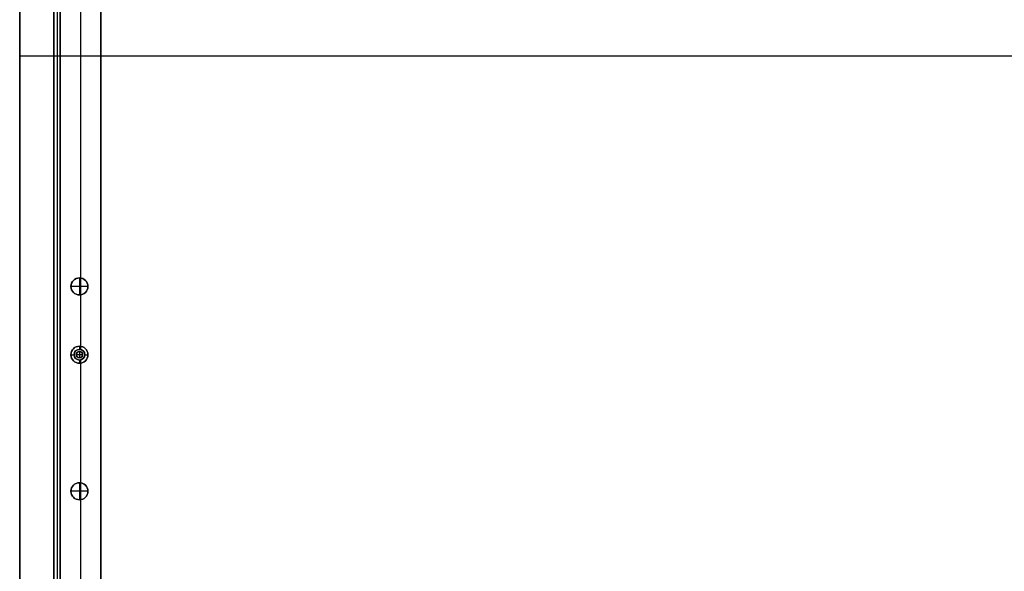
# Model space of a CAD drawing. Header units: millimetres. Extents: x -9 to 941, y -614 to 1386.
# Tile 6 of 30: x -9 to 452, y -356 to -97. Entities that reach past the tile are written whole.
import ezdxf

# ---------------------------------------------------------------- set-up
doc = ezdxf.new("R2010")
doc.units = ezdxf.units.MM
doc.header["$MEASUREMENT"] = 0

msp = doc.modelspace()

# ---------------------------------------------------------------- linework, layer by layer
for p, q in [((-9.09, 385.55, 9), (-9.09, -596.6, 9)), ((6.91, 385.25, -20.5), (6.91, -494.6, -20.5)), ((8.41, 385.25, -0.5), (8.41, -494.6, -0.5)), ((8.41, 385.25, -40.5), (8.41, -494.6, -40.5)), ((9.91, 385.55, -36.5), (9.91, -555.15, -36.5)), ((9.91, 385.25, -20.5), (9.91, -494.6, -20.5)), ((28.91, 385.55, -36.5), (28.91, -547.28, -36.5)), ((19.41, 29.58, -72.5), (19.41, -250.48, -72.5)), ((19.41, -2.42, -0.5), (19.41, -218.48, -0.5)), ((-9.09, -105.53, 18.5), (-9.09, -105.53, -0.5)), ((-9.09, -114.45, 18.5), (940.91, -114.45, 18.5)), ((-9.09, -114.45, -0.5), (940.91, -114.45, -0.5)), ((18.91, -218.45, -22.5), (18.91, -218.45, -0.5)), ((18.91, -218.45, -22.5), (18.91, -226.45, -22.5)), ((18.91, -218.45, 11.5), (18.91, -218.45, -0.5)), ((18.91, -218.45, 11.5), (18.91, -226.45, 11.5)), ((14.91, -222.45, -22.5), (14.91, -222.45, -0.5)), ((22.91, -222.45, -22.5), (14.91, -222.45, -22.5)), ((14.91, -222.45, 11.5), (14.91, -222.45, -0.5)), ((22.91, -222.45, 11.5), (14.91, -222.45, 11.5)), ((22.91, -222.45, -22.5), (22.91, -222.45, -0.5)), ((22.91, -222.45, 11.5), (22.91, -222.45, -0.5)), ((18.91, -226.45, -22.5), (18.91, -226.45, -0.5)), ((18.91, -226.45, 11.5), (18.91, -226.45, -0.5)), ((19.41, -226.42, -0.5), (19.41, -252, -0.5)), ((18.91, -250.45, -35.5), (18.91, -251.95, -35.5)), ((18.91, -250.45, -35.5), (18.91, -250.45, -72.5)), ((18.91, -251.95, -0.5), (18.91, -251.95, -35.5)), ((18.91, -252.95, 2.5), (18.91, -252.95, -0.5)), ((18.91, -252.95, 2.5), (18.91, -255.95, 2.5)), ((14.91, -254.45, -35.5), (16.41, -254.45, -35.5)), ((14.91, -254.45, -35.5), (14.91, -254.45, -72.5)), ((16.41, -254.45, -0.5), (16.41, -254.45, -35.5)), ((17.41, -254.45, 2.5), (17.41, -254.45, -0.5)), ((20.41, -254.45, 2.5), (17.41, -254.45, 2.5)), ((18.91, -255.95, 2.5), (18.91, -255.95, -0.5)), ((18.91, -256.95, -0.5), (18.91, -256.95, -35.5)), ((18.91, -256.95, -35.5), (18.91, -258.45, -35.5)), ((19.41, -256.9, -0.5), (19.41, -314.48, -0.5)), ((19.41, -258.42, -72.5), (19.41, -474.48, -72.5)), ((20.41, -254.45, 2.5), (20.41, -254.45, -0.5)), ((21.41, -254.45, -35.5), (22.91, -254.45, -35.5)), ((21.41, -254.45, -0.5), (21.41, -254.45, -35.5)), ((22.91, -254.45, -35.5), (22.91, -254.45, -72.5)), ((18.91, -258.45, -35.5), (18.91, -258.45, -72.5)), ((18.91, -314.45, -22.5), (18.91, -314.45, -0.5)), ((18.91, -314.45, -22.5), (18.91, -322.45, -22.5)), ((18.91, -314.45, 11.5), (18.91, -314.45, -0.5)), ((18.91, -314.45, 11.5), (18.91, -322.45, 11.5)), ((14.91, -318.45, -22.5), (14.91, -318.45, -0.5)), ((22.91, -318.45, -22.5), (14.91, -318.45, -22.5)), ((14.91, -318.45, 11.5), (14.91, -318.45, -0.5)), ((22.91, -318.45, 11.5), (14.91, -318.45, 11.5)), ((18.91, -322.45, -22.5), (18.91, -322.45, -0.5)), ((18.91, -322.45, 11.5), (18.91, -322.45, -0.5)), ((19.41, -322.42, -0.5), (19.41, -378.48, -0.5)), ((22.91, -318.45, -22.5), (22.91, -318.45, -0.5)), ((22.91, -318.45, 11.5), (22.91, -318.45, -0.5))]:
    msp.add_line(p, q)
for centre, radius in [((18.91, -222.45, -11.5), 4), ((18.91, -222.45, 5.5), 4), ((18.91, -254.45, -54), 4), ((18.91, -254.45, -18), 2.5), ((18.91, -254.45, 1), 1.5), ((18.91, -318.45, -11.5), 4), ((18.91, -318.45, 5.5), 4)]:
    msp.add_circle(centre, radius)
for centre, radius, start, end in [((18.91, -222.45, -0.5), 4, 90, 270), ((18.91, -222.45, -22.5), 4, 90, 270), ((18.91, -222.45, -0.5), 4, 0, 180), ((18.91, -222.45, 11.5), 4, 0, 180), ((18.91, -222.45, -0.5), 4, 270, 90), ((18.91, -222.45, -22.5), 4, 270, 90), ((18.91, -222.45, -0.5), 4, 180, 0), ((18.91, -222.45, 11.5), 4, 180, 0), ((18.91, -254.45, -72.5), 4, 90, 270), ((18.91, -254.45, -35.5), 4, 90, 270), ((18.91, -254.45, -0.5), 2.5, 90, 270), ((18.91, -254.45, -35.5), 2.5, 90, 270), ((18.91, -254.45, -0.5), 1.5, 0, 180), ((18.91, -254.45, 2.5), 1.5, 0, 180), ((18.91, -254.45, -72.5), 4, 270, 90), ((18.91, -254.45, -35.5), 4, 270, 90), ((18.91, -254.45, -0.5), 2.5, 270, 90), ((18.91, -254.45, -35.5), 2.5, 270, 90), ((18.91, -254.45, -0.5), 1.5, 180, 0), ((18.91, -254.45, 2.5), 1.5, 180, 0), ((18.91, -318.45, -0.5), 4, 90, 270), ((18.91, -318.45, -22.5), 4, 90, 270), ((18.91, -318.45, -0.5), 4, 0, 180), ((18.91, -318.45, 11.5), 4, 0, 180), ((18.91, -318.45, -0.5), 4, 270, 90), ((18.91, -318.45, -22.5), 4, 270, 90), ((18.91, -318.45, -0.5), 4, 180, 0), ((18.91, -318.45, 11.5), 4, 180, 0)]:
    msp.add_arc(centre, radius, start, end)
for points in [[(-9.09, -596.6, -0.5), (-9.09, -105.53, -0.5), (-9.09, 385.55, -0.5)], [(-9.09, 385.55, 18.5), (-9.09, -105.53, 18.5), (-9.09, -596.6, 18.5)], [(6.91, 385.25, -0.5), (6.91, -54.68, -0.5), (6.91, -494.6, -0.5)], [(6.91, -494.6, -40.5), (6.91, -54.68, -40.5), (6.91, 385.25, -40.5)], [(9.91, 385.55, -0.5), (9.91, -47.3, -0.5), (9.91, -480.15, -0.5)], [(9.91, -555.15, -72.5), (9.91, -84.8, -72.5), (9.91, 385.55, -72.5)], [(9.91, -494.6, -0.5), (9.91, -54.68, -0.5), (9.91, 385.25, -0.5)], [(9.91, 385.25, -40.5), (9.91, -54.68, -40.5), (9.91, -494.6, -40.5)], [(28.91, -480.15, -0.5), (28.91, -47.3, -0.5), (28.91, 385.55, -0.5)], [(28.91, 385.55, -72.5), (28.91, -80.86, -72.5), (28.91, -547.28, -72.5)]]:
    msp.add_open_spline(points, degree=2)

doc.saveas('drawing.dxf')
